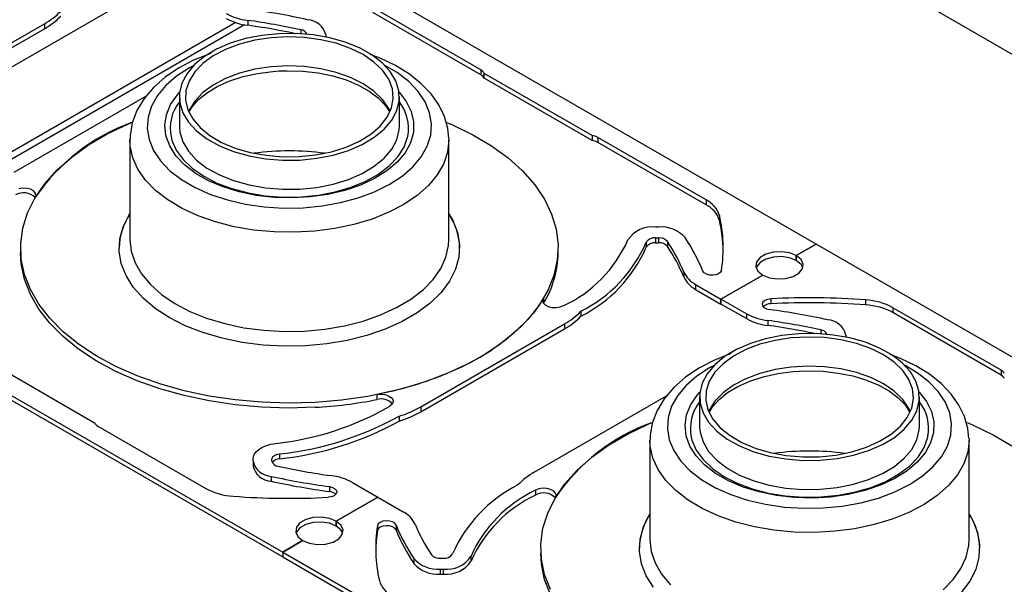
# Model space of a CAD drawing. Header units: inches. Extents: x 370 to 474, y 80 to 168.
# Tile 158 of 170: x 439.16 to 444.38, y 154.34 to 157.34. Entities that reach past the tile are written whole.
import ezdxf

# ---------------------------------------------------------------- set-up
doc = ezdxf.new("R2010")
doc.units = ezdxf.units.IN
doc.header["$LTSCALE"] = 0.5
doc.header["$MEASUREMENT"] = 0
doc.layers.add('APP-M-S', color=30, linetype='Continuous')
doc.layers.add('DIE-M-S', color=8, linetype='Continuous')

msp = doc.modelspace()

# ---------------------------------------------------------------- linework, layer by layer
at = {"layer": 'APP-M-S', "linetype": 'Continuous', "lineweight": 25}
for p, q in [((443.3829, 156.1492), (440.6252, 157.7412)), ((441.6054, 157.0733), (441.0319, 157.4044)), ((441.6054, 157.0472), (441.0319, 157.3782)), ((438.5296, 156.8785), (439.2912, 157.3181)), ((438.5296, 156.8524), (439.2912, 157.292)), ((439.2912, 157.3181), (439.2912, 157.292)), ((440.3692, 157.3362), (440.3692, 157.3101)), ((440.3573, 157.2393), (440.2765, 157.2145)), ((440.4438, 157.2565), (440.3573, 157.2393)), ((440.493, 157.2438), (440.4072, 157.2308)), ((440.5339, 157.2657), (440.4438, 157.2565)), ((440.5813, 157.2488), (440.493, 157.2438)), ((440.6254, 157.2666), (440.5339, 157.2657)), ((440.6698, 157.2454), (440.5813, 157.2488)), ((440.716, 157.2593), (440.6254, 157.2666)), ((440.6503, 157.286), (440.6503, 157.2655)), ((440.7563, 157.2339), (440.6698, 157.2454)), ((440.8035, 157.2438), (440.716, 157.2593)), ((440.8384, 157.2146), (440.7563, 157.2339)), ((440.7825, 157.259), (440.7825, 157.2496)), ((440.7825, 157.2496), (440.7825, 157.2484)), ((440.8858, 157.2207), (440.8035, 157.2438)), ((440.2034, 157.1828), (440.1398, 157.1447)), ((440.2519, 157.182), (440.1864, 157.1475)), ((440.2765, 157.2145), (440.2034, 157.1828)), ((440.3262, 157.21), (440.2519, 157.182)), ((440.4072, 157.2308), (440.3262, 157.21)), ((440.9141, 157.1879), (440.8384, 157.2146)), ((440.9608, 157.1904), (440.8858, 157.2207)), ((440.9814, 157.1545), (440.9141, 157.1879)), ((441.0266, 157.1537), (440.9608, 157.1904)), ((440.169, 157.1593), (440.0824, 157.1245)), ((440.1398, 157.1447), (440.0873, 157.1015)), ((440.1864, 157.1475), (440.1314, 157.1073)), ((440.1734, 157.1606), (440.169, 157.1593)), ((441.0385, 157.1154), (440.9814, 157.1545)), ((441.0721, 157.1356), (441.0175, 157.1558)), ((441.0817, 157.1115), (441.0266, 157.1537)), ((441.1534, 157.0962), (441.0721, 157.1356)), ((440.0029, 157.0829), (439.9316, 157.0349)), ((440.0603, 157.085), (439.9921, 157.0405)), ((440.0824, 157.1245), (440.0029, 157.0829)), ((440.0873, 157.1015), (440.0472, 157.054)), ((440.0836, 157.0977), (440.0603, 157.085)), ((440.1314, 157.1073), (440.0883, 157.0626)), ((440.493, 157.0896), (440.4072, 157.0766)), ((440.5813, 157.0945), (440.493, 157.0896)), ((440.6698, 157.0911), (440.5813, 157.0945)), ((440.7563, 157.0797), (440.6698, 157.0911)), ((440.8384, 157.0603), (440.7563, 157.0797)), ((441.0841, 157.0714), (441.0385, 157.1154)), ((441.1246, 157.0648), (441.0817, 157.1115)), ((441.1611, 157.0592), (441.096, 157.0977)), ((441.2262, 157.0509), (441.1534, 157.0962)), ((439.9316, 157.0349), (439.87, 156.9809)), ((439.9921, 157.0405), (439.9352, 156.991)), ((440.0472, 157.054), (440.0204, 157.0035)), ((440.0883, 157.0626), (440.0581, 157.0144)), ((440.2519, 157.0277), (440.1864, 156.9932)), ((440.3262, 157.0558), (440.2519, 157.0277)), ((440.274, 157.0149), (440.3447, 157.0379)), ((440.4072, 157.0766), (440.3262, 157.0558)), ((440.3447, 157.0379), (440.4212, 157.055)), ((440.4212, 157.055), (440.5017, 157.0656)), ((440.5017, 157.0656), (440.5346, 157.068)), ((440.5346, 157.068), (440.5777, 157.0695)), ((440.5777, 157.0695), (440.6605, 157.067)), ((440.6605, 157.067), (440.7417, 157.0578)), ((440.7417, 157.0578), (440.8194, 157.042)), ((440.8194, 157.042), (440.8916, 157.0201)), ((440.9141, 157.0336), (440.8384, 157.0603)), ((440.9814, 157.0003), (440.9141, 157.0336)), ((441.1168, 157.0238), (441.0841, 157.0714)), ((441.1544, 157.0149), (441.1246, 157.0648)), ((441.2228, 157.0116), (441.1611, 157.0592)), ((441.2892, 157.0005), (441.2262, 157.0509)), ((441.6054, 157.0733), (441.6054, 157.0472)), ((442.1945, 156.725), (441.6226, 157.0552)), ((441.6226, 157.0291), (441.6226, 157.0552)), ((442.1945, 156.6989), (441.6226, 157.0291)), ((439.87, 156.9809), (439.8195, 156.9216)), ((439.9352, 156.991), (439.8904, 156.9376)), ((440.0204, 157.0035), (440.0077, 156.9512)), ((440.0581, 157.0144), (440.0417, 156.9641)), ((440.1864, 156.9932), (440.1314, 156.953)), ((440.1557, 156.954), (440.2105, 156.9867)), ((440.2105, 156.9867), (440.274, 157.0149)), ((440.8916, 157.0201), (440.9567, 156.9929)), ((440.9567, 156.9929), (441.0132, 156.9612)), ((441.0385, 156.9611), (440.9814, 157.0003)), ((441.1359, 156.9738), (441.1168, 157.0238)), ((441.1408, 156.9227), (441.1359, 156.9738)), ((441.1703, 156.9629), (441.1544, 157.0149)), ((441.2726, 156.9597), (441.2228, 157.0116)), ((441.3414, 156.9458), (441.2892, 157.0005)), ((439.1307, 156.5315), (439.8322, 156.9365)), ((439.8195, 156.9216), (439.7814, 156.8582)), ((439.8904, 156.9376), (439.8586, 156.8811)), ((439.9603, 156.8901), (439.996, 156.9418)), ((439.996, 156.9418), (440.0082, 156.9556)), ((440.0066, 156.9306), (440.0066, 156.7763)), ((440.0077, 156.9512), (440.0093, 156.8983)), ((440.0417, 156.9641), (440.0395, 156.9129)), ((440.1314, 156.953), (440.0883, 156.9083)), ((440.1105, 156.9179), (440.1557, 156.954)), ((441.0132, 156.9612), (441.0599, 156.9262)), ((441.0841, 156.9172), (441.0385, 156.9611)), ((441.0599, 156.9262), (441.0961, 156.8891)), ((441.1315, 156.8718), (441.1408, 156.9227)), ((441.1719, 156.9101), (441.1703, 156.9629)), ((441.1714, 156.9556), (441.2095, 156.9066)), ((441.173, 156.7763), (441.173, 156.9306)), ((441.3097, 156.9043), (441.2726, 156.9597)), ((441.3823, 156.8877), (441.3414, 156.9458)), ((439.8586, 156.8811), (439.8405, 156.8226)), ((439.9381, 156.8359), (439.9603, 156.8901)), ((440.0093, 156.8983), (440.0252, 156.8463)), ((440.0395, 156.9129), (440.0515, 156.8622)), ((440.0883, 156.9083), (440.0581, 156.8601)), ((440.0611, 156.8545), (440.0755, 156.8788)), ((440.0755, 156.8788), (440.1105, 156.9179)), ((441.1168, 156.8696), (441.0841, 156.9172)), ((441.0961, 156.8891), (441.1207, 156.8522)), ((441.1081, 156.8224), (441.1315, 156.8718)), ((441.1245, 156.8535), (441.1168, 156.8696)), ((441.1592, 156.8577), (441.1719, 156.9101)), ((441.2095, 156.9066), (441.236, 156.8531)), ((441.3334, 156.8465), (441.3097, 156.9043)), ((441.4118, 156.8269), (441.3823, 156.8877)), ((439.7814, 156.8582), (439.7565, 156.7924)), ((439.8405, 156.8226), (439.8363, 156.7633)), ((439.9298, 156.7805), (439.9381, 156.8359)), ((440.0252, 156.8463), (440.055, 156.7964)), ((440.0515, 156.8622), (440.0775, 156.8132)), ((440.0581, 156.8601), (440.0551, 156.8535)), ((441.0713, 156.7758), (441.1081, 156.8224)), ((441.1324, 156.8072), (441.1592, 156.8577)), ((441.236, 156.8531), (441.2487, 156.798)), ((441.3433, 156.7874), (441.3334, 156.8465)), ((441.4297, 156.7636), (441.4118, 156.8269)), ((439.6245, 156.7339), (439.7336, 156.7864)), ((439.7336, 156.7864), (439.7535, 156.7949)), ((439.7565, 156.7924), (439.745, 156.726)), ((439.9355, 156.725), (439.9298, 156.7805)), ((440.0066, 156.7763), (440.0067, 156.7718)), ((440.0067, 156.7718), (440.0093, 156.7441)), ((440.055, 156.7964), (440.098, 156.7497)), ((440.0775, 156.8132), (440.1168, 156.7673)), ((440.1168, 156.7673), (440.1683, 156.7256)), ((441.0221, 156.7332), (441.0713, 156.7758)), ((441.0923, 156.7597), (441.1324, 156.8072)), ((441.1719, 156.7558), (441.173, 156.7763)), ((441.2487, 156.798), (441.2474, 156.7424)), ((441.3391, 156.728), (441.3433, 156.7874)), ((441.4252, 156.7953), (441.4545, 156.7827)), ((441.4545, 156.7827), (441.563, 156.7298)), ((439.5249, 156.6755), (439.6245, 156.7339)), ((439.745, 156.726), (439.7454, 156.7045)), ((439.8363, 156.7633), (439.8462, 156.7042)), ((439.9552, 156.6705), (439.9355, 156.725)), ((439.9623, 156.7183), (439.9667, 156.7015)), ((440.0093, 156.7441), (440.0252, 156.692)), ((440.098, 156.7497), (440.153, 156.7075)), ((440.1683, 156.7256), (440.2307, 156.6892)), ((440.9616, 156.6957), (441.0221, 156.7332)), ((440.9762, 156.6785), (441.0398, 156.7165)), ((441.0398, 156.7165), (441.0923, 156.7597)), ((441.1592, 156.7035), (441.1719, 156.7558)), ((441.1979, 156.6634), (441.2169, 156.7168)), ((441.2169, 156.7168), (441.2179, 156.7212)), ((441.2474, 156.7424), (441.2321, 156.6874)), ((441.321, 156.6696), (441.3391, 156.728)), ((441.4345, 156.7103), (441.4297, 156.7636)), ((441.563, 156.7298), (441.6618, 156.6708)), ((442.1945, 156.725), (442.1945, 156.6989)), ((442.7993, 156.3841), (442.2258, 156.7151)), ((442.2258, 156.7151), (442.2258, 156.689)), ((439.4359, 156.6115), (439.5249, 156.6755)), ((439.7458, 156.669), (439.744, 156.7037)), ((439.744, 156.7002), (439.744, 156.1742)), ((439.7596, 156.607), (439.7458, 156.669)), ((439.8462, 156.7042), (439.8699, 156.6464)), ((439.9884, 156.6183), (439.9552, 156.6705)), ((439.9667, 156.7015), (439.9896, 156.6486)), ((440.0252, 156.692), (440.055, 156.6421)), ((440.153, 156.7075), (440.2189, 156.6708)), ((440.2189, 156.6708), (440.2938, 156.6405)), ((440.2307, 156.6892), (440.3024, 156.6591)), ((440.8137, 156.6398), (440.8915, 156.6643)), ((440.8915, 156.6643), (440.9616, 156.6957)), ((440.9031, 156.6467), (440.9762, 156.6785)), ((441.1324, 156.6529), (441.1592, 156.7035)), ((441.1652, 156.6122), (441.1979, 156.6634)), ((441.2321, 156.6874), (441.2031, 156.6344)), ((441.2892, 156.6131), (441.321, 156.6696)), ((441.4356, 156.7001), (441.4286, 156.6377)), ((441.4355, 156.7086), (441.4356, 156.7002)), ((441.4356, 156.1742), (441.4356, 156.7002)), ((441.4356, 156.7002), (441.4356, 156.7001)), ((441.6618, 156.6708), (441.7499, 156.6065)), ((442.7993, 156.3579), (442.2258, 156.689)), ((439.3584, 156.5428), (439.4359, 156.6115)), ((439.8699, 156.6464), (439.907, 156.591)), ((440.0344, 156.5694), (439.9884, 156.6183)), ((439.9896, 156.6486), (440.026, 156.5983)), ((440.055, 156.6421), (440.098, 156.5954)), ((440.2938, 156.6405), (440.3761, 156.6174)), ((440.3024, 156.6591), (440.3816, 156.636)), ((440.3761, 156.6174), (440.4636, 156.6019)), ((440.3816, 156.636), (440.4662, 156.6205)), ((440.4662, 156.6205), (440.5539, 156.6131)), ((440.5539, 156.6131), (440.6426, 156.6139)), ((440.6426, 156.6139), (440.73, 156.6229)), ((440.73, 156.6229), (440.8137, 156.6398)), ((440.7358, 156.6047), (440.8223, 156.6219)), ((440.8223, 156.6219), (440.9031, 156.6467)), ((441.0923, 156.6055), (441.1324, 156.6529)), ((441.1197, 156.5644), (441.1652, 156.6122)), ((441.2031, 156.6344), (441.161, 156.5843)), ((441.2444, 156.5596), (441.2892, 156.6131)), ((441.4286, 156.6377), (441.4079, 156.5763)), ((439.7871, 156.5464), (439.7596, 156.607)), ((439.907, 156.591), (439.9569, 156.539)), ((440.026, 156.5983), (440.075, 156.5516)), ((440.0922, 156.5249), (440.0344, 156.5694)), ((440.098, 156.5954), (440.153, 156.5532)), ((440.4636, 156.6019), (440.5542, 156.5946)), ((440.5542, 156.5946), (440.6457, 156.5955)), ((440.6457, 156.5955), (440.7358, 156.6047)), ((440.9762, 156.5242), (441.0398, 156.5622)), ((441.0398, 156.5622), (441.0923, 156.6055)), ((441.0623, 156.521), (441.1197, 156.5644)), ((441.161, 156.5843), (441.1067, 156.5384)), ((441.1875, 156.5102), (441.2444, 156.5596)), ((441.4079, 156.5763), (441.3737, 156.5169)), ((441.7499, 156.6065), (441.8265, 156.5375)), ((439.2931, 156.47), (439.3584, 156.5428)), ((439.8277, 156.4884), (439.7871, 156.5464)), ((439.9569, 156.539), (440.0185, 156.4915)), ((440.075, 156.5516), (440.1355, 156.5097)), ((440.1607, 156.4858), (440.0922, 156.5249)), ((440.1355, 156.5097), (440.2061, 156.4734)), ((440.153, 156.5532), (440.2189, 156.5166)), ((440.2189, 156.5166), (440.2938, 156.4863)), ((440.9031, 156.4924), (440.9762, 156.5242)), ((440.9944, 156.4831), (441.0623, 156.521)), ((441.1067, 156.5384), (441.0415, 156.4974)), ((441.1194, 156.4657), (441.1875, 156.5102)), ((441.3737, 156.5169), (441.3267, 156.4605)), ((441.8265, 156.5375), (441.8909, 156.4644)), ((439.2407, 156.3937), (439.2931, 156.47)), ((439.8809, 156.4339), (439.8277, 156.4884)), ((440.0185, 156.4915), (440.0908, 156.4492)), ((440.2383, 156.4528), (440.1607, 156.4858)), ((440.2061, 156.4734), (440.2853, 156.4437)), ((440.3234, 156.4267), (440.2383, 156.4528)), ((440.2938, 156.4863), (440.3761, 156.4631)), ((440.3761, 156.4631), (440.4636, 156.4476)), ((440.7358, 156.4504), (440.8223, 156.4676)), ((440.8223, 156.4676), (440.9031, 156.4924)), ((440.8332, 156.4267), (440.9175, 156.4514)), ((440.9666, 156.4624), (440.8836, 156.4341)), ((440.9175, 156.4514), (440.9944, 156.4831)), ((441.0415, 156.4974), (440.9666, 156.4624)), ((441.0414, 156.4269), (441.1194, 156.4657)), ((441.3267, 156.4605), (441.2675, 156.4081)), ((441.8909, 156.4644), (441.9423, 156.3879)), ((439.1759, 156.4462), (439.1553, 156.4431)), ((439.1972, 156.4452), (439.1759, 156.4462)), ((439.2167, 156.4403), (439.1972, 156.4452)), ((439.2324, 156.432), (439.2167, 156.4403)), ((439.2426, 156.4212), (439.2324, 156.432)), ((439.2461, 156.4091), (439.2426, 156.4212)), ((439.2426, 156.397), (439.2461, 156.4091)), ((439.9457, 156.3838), (439.8809, 156.4339)), ((440.0908, 156.4492), (440.1723, 156.413)), ((440.1723, 156.413), (440.2617, 156.3836)), ((440.2853, 156.4437), (440.3713, 156.421)), ((440.4142, 156.408), (440.3234, 156.4267)), ((440.3713, 156.421), (440.4622, 156.4061)), ((440.5087, 156.3971), (440.4142, 156.408)), ((440.4622, 156.4061), (440.5559, 156.3991)), ((440.4636, 156.4476), (440.5542, 156.4403)), ((440.5542, 156.4403), (440.6457, 156.4412)), ((440.5559, 156.3991), (440.6504, 156.4002)), ((440.7009, 156.3997), (440.6049, 156.3944)), ((440.6457, 156.4412), (440.7358, 156.4504)), ((440.6504, 156.4002), (440.7435, 156.4095)), ((440.7944, 156.413), (440.7009, 156.3997)), ((440.7435, 156.4095), (440.8332, 156.4267)), ((440.8836, 156.4341), (440.7944, 156.413)), ((440.955, 156.3947), (441.0414, 156.4269)), ((441.2675, 156.4081), (441.1973, 156.3605)), ((439.2017, 156.3149), (439.2407, 156.3937)), ((440.0211, 156.3388), (439.9457, 156.3838)), ((440.2617, 156.3836), (440.3571, 156.3614)), ((440.3571, 156.3614), (440.4569, 156.347)), ((440.4569, 156.347), (440.5592, 156.3405)), ((440.6049, 156.3944), (440.5087, 156.3971)), ((440.6621, 156.3422), (440.7635, 156.3519)), ((440.7635, 156.3519), (440.8618, 156.3695)), ((440.8618, 156.3695), (440.955, 156.3947)), ((441.1973, 156.3605), (441.117, 156.3184)), ((441.9423, 156.3879), (441.9803, 156.3089)), ((442.7993, 156.3841), (442.7993, 156.3579)), ((439.1765, 156.2342), (439.2017, 156.3149)), ((439.7088, 156.2416), (439.7403, 156.3044)), ((439.7403, 156.3044), (439.744, 156.3104)), ((440.1058, 156.2998), (440.0211, 156.3388)), ((440.1985, 156.2674), (440.1058, 156.2998)), ((440.5592, 156.3405), (440.6621, 156.3422)), ((441.117, 156.3184), (441.0281, 156.2826)), ((441.4356, 156.3104), (441.4559, 156.275)), ((441.9803, 156.3089), (442.0044, 156.2281)), ((442.8705, 156.3007), (442.8705, 156.2746)), ((440.2976, 156.242), (440.1985, 156.2674)), ((440.932, 156.2537), (440.8303, 156.2321)), ((441.0281, 156.2826), (440.932, 156.2537)), ((441.4559, 156.275), (441.4808, 156.2112)), ((439.1654, 156.1524), (439.1765, 156.2342)), ((439.6913, 156.1769), (439.7088, 156.2416)), ((440.4015, 156.2242), (440.2976, 156.242)), ((440.5084, 156.2142), (440.4015, 156.2242)), ((440.6168, 156.2122), (440.5084, 156.2142)), ((440.7246, 156.2182), (440.6168, 156.2122)), ((440.8303, 156.2321), (440.7246, 156.2182)), ((441.4808, 156.2112), (441.4917, 156.1461)), ((442.0044, 156.2281), (442.0145, 156.1463)), ((442.5476, 156.2401), (442.5312, 156.2401)), ((439.1684, 156.0704), (439.1654, 156.1524)), ((439.6879, 156.1116), (439.6913, 156.1769)), ((439.744, 156.1742), (439.7509, 156.1119)), ((441.42, 156.0808), (441.4338, 156.1428)), ((441.4338, 156.1428), (441.4356, 156.1742)), ((441.4917, 156.1461), (441.4883, 156.0807)), ((442.0145, 156.1463), (442.0104, 156.0643)), ((442.4823, 156.1595), (442.4823, 156.1334)), ((442.5312, 156.1823), (442.5476, 156.1823)), ((442.5312, 156.1823), (442.5312, 156.1562)), ((442.5312, 156.1562), (442.5476, 156.1562)), ((442.5476, 156.1823), (442.5476, 156.1562)), ((442.5943, 156.1637), (442.5943, 156.1376)), ((443.3829, 156.1492), (443.2775, 156.0884)), ((443.2775, 156.0884), (443.3829, 156.1492)), ((446.1406, 154.5572), (443.3829, 156.1492)), ((437.7967, 156.1084), (440.5544, 154.5164)), ((439.1648, 156.1288), (439.1648, 156.1027)), ((439.1684, 156.0443), (439.1648, 156.1027)), ((439.6874, 156.1288), (439.6874, 156.128)), ((439.6988, 156.0464), (439.6879, 156.1116)), ((439.7509, 156.1119), (439.7716, 156.0504)), ((441.4922, 156.128), (441.4922, 156.1288)), ((442.0148, 156.1027), (442.0148, 156.1288)), ((443.1162, 156.0966), (443.0852, 156.0787)), ((443.1558, 156.1072), (443.1162, 156.0966)), ((443.1994, 156.1094), (443.1558, 156.1072)), ((443.2417, 156.1029), (443.1994, 156.1094)), ((443.2775, 156.0884), (443.2417, 156.1029)), ((443.3026, 156.0677), (443.2775, 156.0884)), ((443.2775, 156.0884), (443.2775, 156.0623)), ((443.2775, 156.0623), (443.2775, 156.0884)), ((437.7967, 156.0823), (440.5544, 154.4903)), ((439.1855, 155.989), (439.1684, 156.0704)), ((439.1855, 155.9629), (439.1684, 156.0443)), ((439.7237, 155.9826), (439.6988, 156.0464)), ((439.7716, 156.0504), (439.8058, 155.9911)), ((441.3924, 156.0203), (441.42, 156.0808)), ((441.4883, 156.0807), (441.4708, 156.0161)), ((442.0104, 156.0643), (441.9922, 155.9829)), ((443.0667, 156.0558), (443.0629, 156.0306)), ((443.0852, 156.0787), (443.0667, 156.0558)), ((443.0852, 156.0526), (443.0667, 156.0297)), ((443.1162, 156.0704), (443.0852, 156.0526)), ((443.1558, 156.0811), (443.1162, 156.0704)), ((443.1994, 156.0833), (443.1558, 156.0811)), ((443.2417, 156.0768), (443.1994, 156.0833)), ((443.2775, 156.0623), (443.2417, 156.0768)), ((443.3026, 156.0416), (443.2775, 156.0623)), ((443.3139, 156.0433), (443.3026, 156.0677)), ((443.3124, 156.0239), (443.3026, 156.0416)), ((443.3101, 156.0182), (443.3139, 156.0433)), ((439.2166, 155.909), (439.1855, 155.989)), ((439.7623, 155.9211), (439.7237, 155.9826)), ((439.8058, 155.9911), (439.8528, 155.9347)), ((441.3518, 155.9623), (441.3924, 156.0203)), ((441.4708, 156.0161), (441.4394, 155.9532)), ((441.9922, 155.9829), (441.9601, 155.9031)), ((442.6813, 156.0015), (442.6813, 155.9753)), ((442.7891, 155.9969), (442.7821, 156.0062)), ((442.8011, 155.9895), (442.7891, 155.9969)), ((442.8169, 155.985), (442.8011, 155.9895)), ((442.8343, 155.984), (442.8169, 155.985)), ((442.8513, 155.9864), (442.8343, 155.984)), ((442.8658, 155.9922), (442.8513, 155.9864)), ((442.876, 156.0004), (442.8658, 155.9922)), ((442.8806, 156.0102), (442.876, 156.0004)), ((443.0993, 155.9855), (442.8781, 155.8579)), ((442.8781, 155.8579), (443.0993, 155.9855)), ((443.0629, 156.0306), (443.0742, 156.0062)), ((443.0667, 156.0297), (443.0645, 156.0239)), ((443.0742, 156.0062), (443.0993, 155.9855)), ((443.0993, 155.9855), (443.1352, 155.9711)), ((443.2607, 155.9774), (443.2916, 155.9953)), ((443.2916, 155.9953), (443.3101, 156.0182)), ((439.2166, 155.8829), (439.1855, 155.9629)), ((439.8528, 155.9347), (439.9119, 155.8822)), ((441.2986, 155.9078), (441.3518, 155.9623)), ((441.4394, 155.9532), (441.3945, 155.8931)), ((442.7437, 155.9355), (442.8781, 155.8579)), ((442.7437, 155.9355), (442.7437, 155.9093)), ((443.1352, 155.9711), (443.1774, 155.9645)), ((443.1774, 155.9645), (443.221, 155.9667)), ((443.221, 155.9667), (443.2607, 155.9774)), ((439.2614, 155.8311), (439.2166, 155.909)), ((439.2614, 155.805), (439.2166, 155.8829)), ((439.8139, 155.8629), (439.7623, 155.9211)), ((439.9119, 155.8822), (439.9821, 155.8346)), ((441.2337, 155.8576), (441.2986, 155.9078)), ((441.3945, 155.8931), (441.337, 155.8368)), ((441.9601, 155.9031), (441.9143, 155.8254)), ((442.7437, 155.9093), (442.8781, 155.8317)), ((439.3193, 155.7563), (439.2614, 155.8311)), ((439.8778, 155.8088), (439.8139, 155.8629)), ((439.9821, 155.8346), (440.0624, 155.7925)), ((441.1583, 155.8127), (441.2337, 155.8576)), ((441.337, 155.8368), (441.2677, 155.785)), ((441.9143, 155.8254), (441.8554, 155.7508)), ((441.937, 155.8607), (441.8834, 155.7838)), ((441.9335, 155.8486), (441.937, 155.8607)), ((441.937, 155.8364), (441.9335, 155.8486)), ((441.937, 155.8607), (441.937, 155.8364)), ((441.9472, 155.8256), (441.937, 155.8364)), ((441.9629, 155.8173), (441.9472, 155.8256)), ((443.0126, 155.7802), (442.8781, 155.8579)), ((442.8781, 155.8579), (442.8781, 155.8317)), ((442.8781, 155.8317), (442.8781, 155.8579)), ((443.0126, 155.7541), (442.8781, 155.8317)), ((443.1009, 155.8424), (443.0966, 155.8326)), ((443.0966, 155.8326), (443.0985, 155.8225)), ((443.1108, 155.8507), (443.1009, 155.8424)), ((443.1251, 155.8566), (443.1108, 155.8507)), ((443.142, 155.8593), (443.1251, 155.8566)), ((443.142, 155.8593), (443.142, 155.8332)), ((443.6452, 155.8534), (443.6452, 155.8273)), ((439.3193, 155.7301), (439.2614, 155.805)), ((439.9529, 155.7598), (439.8778, 155.8088)), ((440.0624, 155.7925), (440.1512, 155.7567)), ((440.9809, 155.7413), (441.0736, 155.7737)), ((441.0736, 155.7737), (441.1583, 155.8127)), ((441.2677, 155.785), (441.1877, 155.7387)), ((441.8834, 155.7838), (441.8168, 155.7105)), ((441.9824, 155.8124), (441.9629, 155.8173)), ((442.0037, 155.8115), (441.9824, 155.8124)), ((442.0243, 155.8146), (442.0037, 155.8115)), ((442.042, 155.8214), (442.0243, 155.8146)), ((442.1354, 155.7932), (442.1354, 155.7671)), ((443.0126, 155.7802), (443.0126, 155.7541)), ((443.0985, 155.8225), (443.1062, 155.8134)), ((443.1062, 155.8134), (443.119, 155.8064)), ((443.119, 155.8064), (443.1351, 155.8024)), ((444.3632, 155.4813), (443.7896, 155.8124)), ((443.7896, 155.8124), (443.7896, 155.7862)), ((444.3632, 155.4552), (443.7896, 155.7862)), ((439.3899, 155.6851), (439.3193, 155.7563)), ((439.3899, 155.659), (439.3193, 155.7301)), ((440.038, 155.7167), (439.9529, 155.7598)), ((440.1512, 155.7567), (440.2473, 155.7278)), ((440.2473, 155.7278), (440.349, 155.7062)), ((440.8818, 155.716), (440.9809, 155.7413)), ((441.1877, 155.7387), (441.0983, 155.6985)), ((441.2874, 155.2865), (442.0489, 155.7261)), ((441.8554, 155.7508), (441.7839, 155.6799)), ((442.0489, 155.7261), (442.0489, 155.7)), ((443.1269, 155.7442), (443.1269, 155.7181)), ((439.4724, 155.6183), (439.3899, 155.6851)), ((440.1318, 155.68), (440.038, 155.7167)), ((440.2329, 155.6504), (440.1318, 155.68)), ((440.349, 155.7062), (440.4547, 155.6922)), ((440.4547, 155.6922), (440.5625, 155.6862)), ((440.5625, 155.6862), (440.6709, 155.6882)), ((440.6709, 155.6882), (440.7779, 155.6982)), ((440.7779, 155.6982), (440.8818, 155.716)), ((441.0983, 155.6985), (441.0009, 155.6651)), ((441.2874, 155.2604), (442.0489, 155.7)), ((441.7839, 155.6799), (441.7006, 155.6135)), ((441.8168, 155.7105), (441.7376, 155.6413)), ((443.2916, 155.6737), (443.2015, 155.6645)), ((443.3831, 155.6746), (443.2916, 155.6737)), ((443.4737, 155.6673), (443.3831, 155.6746)), ((443.408, 155.694), (443.408, 155.6735)), ((439.4724, 155.5922), (439.3899, 155.659)), ((439.566, 155.5566), (439.4724, 155.6183)), ((440.3396, 155.6283), (440.2329, 155.6504)), ((440.4502, 155.6142), (440.3396, 155.6283)), ((440.7882, 155.6206), (440.6763, 155.6103)), ((440.8969, 155.639), (440.7882, 155.6206)), ((441.0009, 155.6651), (440.8969, 155.639)), ((441.7376, 155.6413), (441.6469, 155.5772)), ((443.0342, 155.6225), (442.9611, 155.5908)), ((443.0839, 155.618), (443.0096, 155.59)), ((443.115, 155.6473), (443.0342, 155.6225)), ((443.1649, 155.6388), (443.0839, 155.618)), ((443.2015, 155.6645), (443.115, 155.6473)), ((443.2507, 155.6519), (443.1649, 155.6388)), ((443.339, 155.6568), (443.2507, 155.6519)), ((443.4275, 155.6534), (443.339, 155.6568)), ((443.514, 155.6419), (443.4275, 155.6534)), ((443.5613, 155.6518), (443.4737, 155.6673)), ((443.5961, 155.6226), (443.514, 155.6419)), ((443.5402, 155.667), (443.5402, 155.6576)), ((443.5402, 155.6576), (443.5402, 155.6564)), ((443.6435, 155.6287), (443.5613, 155.6518)), ((443.6718, 155.5959), (443.5961, 155.6226)), ((443.7185, 155.5984), (443.6435, 155.6287)), ((439.566, 155.5305), (439.4724, 155.5922)), ((440.563, 155.6081), (440.4502, 155.6142)), ((440.6763, 155.6103), (440.563, 155.6081)), ((441.6469, 155.5772), (441.5454, 155.5186)), ((441.7006, 155.6135), (441.6062, 155.5522)), ((442.9267, 155.5673), (442.8401, 155.5325)), ((442.9611, 155.5908), (442.8975, 155.5528)), ((442.9311, 155.5686), (442.9267, 155.5673)), ((443.0096, 155.59), (442.9442, 155.5555)), ((443.7391, 155.5625), (443.6718, 155.5959)), ((443.7843, 155.5617), (443.7185, 155.5984)), ((443.8298, 155.5436), (443.7752, 155.5638)), ((438.9851, 155.5326), (439.557, 155.2024)), ((439.6698, 155.5006), (439.566, 155.5566)), ((439.6698, 155.4745), (439.566, 155.5305)), ((441.5454, 155.5186), (441.4342, 155.4662)), ((441.6062, 155.5522), (441.5017, 155.4967)), ((442.8401, 155.5325), (442.7606, 155.4909)), ((442.8975, 155.5528), (442.845, 155.5095)), ((442.8891, 155.5153), (442.846, 155.4706)), ((442.9442, 155.5555), (442.8891, 155.5153)), ((443.7962, 155.5234), (443.7391, 155.5625)), ((443.8394, 155.5195), (443.7843, 155.5617)), ((443.8418, 155.4794), (443.7962, 155.5234)), ((443.9111, 155.5043), (443.8298, 155.5436)), ((443.8823, 155.4729), (443.8394, 155.5195)), ((439.7827, 155.4509), (439.6698, 155.5006)), ((439.7827, 155.4247), (439.6698, 155.4745)), ((441.4342, 155.4662), (441.3145, 155.4205)), ((441.5017, 155.4967), (441.3881, 155.4474)), ((442.7606, 155.4909), (442.6893, 155.4429)), ((442.818, 155.493), (442.7499, 155.4485)), ((442.8049, 155.462), (442.7782, 155.4115)), ((442.845, 155.5095), (442.8049, 155.462)), ((442.846, 155.4706), (442.8158, 155.4224)), ((442.8413, 155.5057), (442.818, 155.493)), ((443.0839, 155.4638), (443.0096, 155.4357)), ((443.1649, 155.4846), (443.0839, 155.4638)), ((443.1024, 155.4459), (443.1789, 155.463)), ((443.2507, 155.4976), (443.1649, 155.4846)), ((443.1789, 155.463), (443.2594, 155.4736)), ((443.339, 155.5025), (443.2507, 155.4976)), ((443.2594, 155.4736), (443.2923, 155.476)), ((443.2923, 155.476), (443.3354, 155.4775)), ((443.3354, 155.4775), (443.4182, 155.475)), ((443.4275, 155.4992), (443.339, 155.5025)), ((443.4182, 155.475), (443.4994, 155.4658)), ((443.514, 155.4877), (443.4275, 155.4992)), ((443.4994, 155.4658), (443.5771, 155.45)), ((443.5961, 155.4683), (443.514, 155.4877)), ((443.6718, 155.4416), (443.5961, 155.4683)), ((443.8745, 155.4318), (443.8418, 155.4794)), ((443.9188, 155.4672), (443.8538, 155.5057)), ((443.9121, 155.4229), (443.8823, 155.4729)), ((443.9839, 155.4589), (443.9111, 155.5043)), ((443.9805, 155.4196), (443.9188, 155.4672)), ((444.3632, 155.4813), (444.3632, 155.4552)), ((439.9036, 155.4078), (439.7827, 155.4509)), ((439.9036, 155.3817), (439.7827, 155.4247)), ((440.0314, 155.372), (439.9036, 155.4078)), ((441.3145, 155.4205), (441.1874, 155.382)), ((441.3881, 155.4474), (441.2666, 155.4049)), ((442.6893, 155.4429), (442.6277, 155.3889)), ((442.7499, 155.4485), (442.6929, 155.399)), ((442.7782, 155.4115), (442.7654, 155.3592)), ((442.8158, 155.4224), (442.7994, 155.3721)), ((443.0096, 155.4357), (442.9442, 155.4012)), ((442.9683, 155.3947), (443.0317, 155.4229)), ((443.0317, 155.4229), (443.1024, 155.4459)), ((443.5771, 155.45), (443.6493, 155.4281)), ((443.6493, 155.4281), (443.7144, 155.4009)), ((443.7391, 155.4083), (443.6718, 155.4416)), ((443.7962, 155.3691), (443.7391, 155.4083)), ((443.8936, 155.3818), (443.8745, 155.4318)), ((443.928, 155.3709), (443.9121, 155.4229)), ((444.0303, 155.3677), (443.9805, 155.4196)), ((444.0469, 155.4085), (443.9839, 155.4589)), ((444.0991, 155.3538), (444.0469, 155.4085)), ((440.0314, 155.3459), (439.9036, 155.3817)), ((440.1647, 155.3437), (440.0314, 155.372)), ((441.1384, 155.3696), (441.0047, 155.3418)), ((441.1874, 155.382), (441.0543, 155.3511)), ((441.2666, 155.4049), (441.1384, 155.3696)), ((442.6277, 155.3889), (442.5772, 155.3296)), ((442.6929, 155.399), (442.6481, 155.3456)), ((442.7537, 155.3498), (442.766, 155.3636)), ((442.7654, 155.3592), (442.767, 155.3063)), ((442.7994, 155.3721), (442.7972, 155.3209)), ((442.8891, 155.361), (442.846, 155.3163)), ((442.8682, 155.3259), (442.9134, 155.3621)), ((442.9442, 155.4012), (442.8891, 155.361)), ((442.9134, 155.3621), (442.9683, 155.3947)), ((443.7144, 155.4009), (443.7709, 155.3692)), ((443.7709, 155.3692), (443.8176, 155.3342)), ((443.8418, 155.3252), (443.7962, 155.3691)), ((443.8985, 155.3307), (443.8936, 155.3818)), ((443.9296, 155.3181), (443.928, 155.3709)), ((443.9291, 155.3636), (443.9672, 155.3146)), ((444.0674, 155.3123), (444.0303, 155.3677)), ((440.1647, 155.3175), (440.0314, 155.3459)), ((440.3022, 155.3231), (440.1647, 155.3437)), ((440.3022, 155.297), (440.1647, 155.3175)), ((440.4426, 155.3106), (440.3022, 155.3231)), ((440.5845, 155.3062), (440.4426, 155.3106)), ((440.7264, 155.31), (440.5845, 155.3062)), ((440.8669, 155.3219), (440.7264, 155.31)), ((441.0047, 155.3418), (440.8669, 155.3219)), ((441.0543, 155.3511), (441.0753, 155.3531)), ((441.0543, 155.3511), (441.0543, 155.325)), ((441.0753, 155.3531), (441.0963, 155.3511)), ((441.0963, 155.3511), (441.115, 155.3452)), ((441.115, 155.3452), (441.1294, 155.3362)), ((441.1294, 155.3362), (441.1379, 155.3249)), ((441.1395, 155.3126), (441.1341, 155.3007)), ((441.1379, 155.3249), (441.1395, 155.3126)), ((441.8884, 154.9395), (442.59, 155.3445)), ((442.5772, 155.3296), (442.5391, 155.2662)), ((442.6481, 155.3456), (442.6163, 155.2891)), ((442.718, 155.2981), (442.7537, 155.3498)), ((442.7643, 155.3386), (442.7643, 155.1843)), ((442.767, 155.3063), (442.7829, 155.2543)), ((442.7972, 155.3209), (442.8092, 155.2702)), ((442.846, 155.3163), (442.8158, 155.2681)), ((442.8333, 155.2868), (442.8682, 155.3259)), ((443.8176, 155.3342), (443.8538, 155.2971)), ((443.8745, 155.2776), (443.8418, 155.3252)), ((443.8892, 155.2798), (443.8985, 155.3307)), ((443.9169, 155.2657), (443.9296, 155.3181)), ((443.9307, 155.1843), (443.9307, 155.3386)), ((443.9672, 155.3146), (443.9937, 155.2611)), ((444.0912, 155.2545), (444.0674, 155.3123)), ((444.14, 155.2957), (444.0991, 155.3538)), ((440.4426, 155.2845), (440.3022, 155.297)), ((440.5845, 155.2801), (440.4426, 155.2845)), ((440.7264, 155.2838), (440.5845, 155.2801)), ((441.1341, 155.3007), (441.1223, 155.2905)), ((441.2874, 155.2865), (441.2874, 155.2604)), ((442.5391, 155.2662), (442.5142, 155.2004)), ((442.6163, 155.2891), (442.5982, 155.2306)), ((442.6958, 155.2439), (442.718, 155.2981)), ((442.7829, 155.2543), (442.8127, 155.2044)), ((442.8092, 155.2702), (442.8352, 155.2212)), ((442.8158, 155.2681), (442.8128, 155.2615)), ((442.8188, 155.2625), (442.8333, 155.2868)), ((443.8538, 155.2971), (443.8785, 155.2603)), ((443.8658, 155.2304), (443.8892, 155.2798)), ((443.8823, 155.2615), (443.8745, 155.2776)), ((443.8901, 155.2152), (443.9169, 155.2657)), ((443.9937, 155.2611), (444.0065, 155.206)), ((444.101, 155.1954), (444.0912, 155.2545)), ((444.1695, 155.2349), (444.14, 155.2957)), ((441.1712, 155.2366), (441.1712, 155.2104)), ((442.4914, 155.1944), (442.5112, 155.2029)), ((442.5142, 155.2004), (442.5027, 155.134)), ((442.5982, 155.2306), (442.594, 155.1713)), ((442.6875, 155.1885), (442.6958, 155.2439)), ((442.8127, 155.2044), (442.8557, 155.1577)), ((442.8352, 155.2212), (442.8745, 155.1753)), ((443.8291, 155.1838), (443.8658, 155.2304)), ((443.85, 155.1677), (443.8901, 155.2152)), ((444.0065, 155.206), (444.0052, 155.1504)), ((444.1874, 155.1716), (444.1695, 155.2349)), ((444.1829, 155.2033), (444.2122, 155.1907)), ((439.5742, 155.1844), (440.1477, 154.8533)), ((442.3822, 155.142), (442.4914, 155.1944)), ((442.594, 155.1713), (442.6039, 155.1122)), ((442.6932, 155.133), (442.6875, 155.1885)), ((442.7643, 155.1843), (442.7644, 155.1798)), ((442.7644, 155.1798), (442.767, 155.1521)), ((442.767, 155.1521), (442.7829, 155.1)), ((442.8557, 155.1577), (442.9107, 155.1155)), ((442.8745, 155.1753), (442.926, 155.1336)), ((443.7798, 155.1412), (443.8291, 155.1838)), ((443.7975, 155.1245), (443.85, 155.1677)), ((443.9169, 155.1115), (443.9296, 155.1638)), ((443.9296, 155.1638), (443.9307, 155.1843)), ((444.0052, 155.1504), (443.9898, 155.0954)), ((444.0968, 155.136), (444.101, 155.1954)), ((444.1922, 155.1183), (444.1874, 155.1716)), ((444.2122, 155.1907), (444.3207, 155.1378)), ((442.2826, 155.0835), (442.3822, 155.142)), ((442.5017, 155.1082), (442.5017, 154.5822)), ((442.5035, 155.077), (442.5018, 155.1117)), ((442.5027, 155.134), (442.5032, 155.1125)), ((442.6039, 155.1122), (442.6276, 155.0544)), ((442.7129, 155.0785), (442.6932, 155.133)), ((442.7201, 155.1263), (442.7244, 155.1095)), ((442.7244, 155.1095), (442.7474, 155.0566)), ((442.7829, 155.1), (442.8127, 155.0501)), ((442.9107, 155.1155), (442.9766, 155.0788)), ((442.926, 155.1336), (442.9884, 155.0972)), ((442.9884, 155.0972), (443.0602, 155.0671)), ((443.6493, 155.0723), (443.7193, 155.1037)), ((443.7193, 155.1037), (443.7798, 155.1412)), ((443.7339, 155.0865), (443.7975, 155.1245)), ((443.8901, 155.0609), (443.9169, 155.1115)), ((443.9556, 155.0714), (443.9747, 155.1248)), ((443.9898, 155.0954), (443.9608, 155.0424)), ((443.9747, 155.1248), (443.9756, 155.1292)), ((444.0787, 155.0776), (444.0968, 155.136)), ((444.1933, 155.1081), (444.1863, 155.0457)), ((444.1932, 155.1166), (444.1933, 155.1082)), ((444.1933, 154.5822), (444.1933, 155.1082)), ((444.1933, 155.1082), (444.1933, 155.1081)), ((444.3207, 155.1378), (444.4195, 155.0788)), ((440.4057, 155.0369), (440.4162, 155.0503)), ((440.4162, 155.0503), (440.4305, 155.0625)), ((440.4305, 155.0625), (440.4481, 155.0731)), ((440.4481, 155.0731), (440.4686, 155.0819)), ((440.4686, 155.0819), (440.4914, 155.0885)), ((440.4914, 155.0885), (440.5158, 155.0927)), ((442.1936, 155.0195), (442.2826, 155.0835)), ((442.5173, 155.015), (442.5035, 155.077)), ((442.6276, 155.0544), (442.6647, 154.999)), ((442.7461, 155.0263), (442.7129, 155.0785)), ((442.7474, 155.0566), (442.7837, 155.0063)), ((442.8127, 155.0501), (442.8557, 155.0034)), ((442.9766, 155.0788), (443.0515, 155.0485)), ((443.0515, 155.0485), (443.1338, 155.0254)), ((443.0602, 155.0671), (443.1393, 155.044)), ((443.1393, 155.044), (443.2239, 155.0285)), ((443.4877, 155.0309), (443.5714, 155.0478)), ((443.5714, 155.0478), (443.6493, 155.0723)), ((443.5801, 155.0299), (443.6609, 155.0547)), ((443.6609, 155.0547), (443.7339, 155.0865)), ((443.85, 155.0135), (443.8901, 155.0609)), ((443.9608, 155.0424), (443.9187, 154.9923)), ((443.9229, 155.0202), (443.9556, 155.0714)), ((444.0469, 155.0211), (444.0787, 155.0776)), ((444.1863, 155.0457), (444.1656, 154.9843)), ((440.3971, 155.0081), (440.3993, 155.0227)), ((440.3971, 154.9986), (440.3971, 155.0081)), ((440.3971, 154.9986), (440.3971, 154.9725)), ((440.3993, 155.0227), (440.4057, 155.0369)), ((440.4971, 155.0081), (440.4978, 155.0129)), ((440.4971, 154.9986), (440.4971, 155.0081)), ((440.4978, 155.0129), (440.5, 155.0177)), ((440.5, 155.0177), (440.5035, 155.0222)), ((440.5035, 155.0222), (440.5082, 155.0262)), ((440.5082, 155.0262), (440.5141, 155.0297)), ((440.5141, 155.0297), (440.521, 155.0327)), ((440.521, 155.0327), (440.5285, 155.0349)), ((440.5285, 155.0349), (440.5367, 155.0363)), ((440.5367, 155.0363), (440.5367, 155.0102)), ((442.1161, 154.9508), (442.1936, 155.0195)), ((442.5448, 154.9544), (442.5173, 155.015)), ((442.6647, 154.999), (442.7146, 154.947)), ((442.7921, 154.9774), (442.7461, 155.0263)), ((442.7837, 155.0063), (442.8327, 154.9596)), ((442.8557, 155.0034), (442.9107, 154.9613)), ((443.1338, 155.0254), (443.2213, 155.0099)), ((443.2213, 155.0099), (443.3119, 155.0026)), ((443.2239, 155.0285), (443.3117, 155.0211)), ((443.3117, 155.0211), (443.4003, 155.0219)), ((443.3119, 155.0026), (443.4034, 155.0035)), ((443.4003, 155.0219), (443.4877, 155.0309)), ((443.4034, 155.0035), (443.4935, 155.0127)), ((443.4935, 155.0127), (443.5801, 155.0299)), ((443.7975, 154.9702), (443.85, 155.0135)), ((443.9187, 154.9923), (443.8645, 154.9464)), ((443.8774, 154.9724), (443.9229, 155.0202)), ((444.0022, 154.9676), (444.0469, 155.0211)), ((442.0508, 154.878), (442.1161, 154.9508)), ((442.5854, 154.8964), (442.5448, 154.9544)), ((442.7146, 154.947), (442.7762, 154.8995)), ((442.8499, 154.9329), (442.7921, 154.9774)), ((442.8327, 154.9596), (442.8932, 154.9177)), ((442.9107, 154.9613), (442.9766, 154.9246)), ((443.7339, 154.9322), (443.7975, 154.9702)), ((443.8645, 154.9464), (443.7992, 154.9054)), ((443.8201, 154.929), (443.8774, 154.9724)), ((443.9452, 154.9182), (444.0022, 154.9676)), ((444.1656, 154.9843), (444.1314, 154.9249)), ((440.4937, 154.9177), (440.4937, 154.8916)), ((440.9247, 154.8854), (441.0592, 154.8078)), ((442.6386, 154.8419), (442.5854, 154.8964)), ((442.7762, 154.8995), (442.8485, 154.8572)), ((442.9184, 154.8938), (442.8499, 154.9329)), ((442.8932, 154.9177), (442.9638, 154.8814)), ((442.996, 154.8608), (442.9184, 154.8938)), ((442.9766, 154.9246), (443.0515, 154.8943)), ((443.0515, 154.8943), (443.1338, 154.8711)), ((443.5801, 154.8756), (443.6609, 154.9004)), ((443.6609, 154.9004), (443.7339, 154.9322)), ((443.6752, 154.8594), (443.7522, 154.8911)), ((443.7992, 154.9054), (443.7243, 154.8704)), ((443.7522, 154.8911), (443.8201, 154.929)), ((443.8771, 154.8737), (443.9452, 154.9182)), ((444.1314, 154.9249), (444.0844, 154.8685)), ((440.8022, 154.8632), (440.8184, 154.8592)), ((440.8022, 154.8632), (440.8022, 154.8371)), ((440.8184, 154.8592), (440.8311, 154.8523)), ((440.8311, 154.8523), (440.8389, 154.8432)), ((440.8407, 154.8331), (440.8364, 154.8233)), ((440.8389, 154.8432), (440.8407, 154.8331)), ((441.913, 154.8511), (441.8953, 154.8442)), ((441.8953, 154.8442), (441.8953, 154.8181)), ((441.9336, 154.8542), (441.913, 154.8511)), ((441.9549, 154.8532), (441.9336, 154.8542)), ((441.9744, 154.8483), (441.9549, 154.8532)), ((441.9902, 154.84), (441.9744, 154.8483)), ((442.0003, 154.8292), (441.9902, 154.84)), ((441.9984, 154.8017), (442.0508, 154.878)), ((442.7034, 154.7918), (442.6386, 154.8419)), ((442.8485, 154.8572), (442.9301, 154.821)), ((442.9638, 154.8814), (443.043, 154.8517)), ((443.0811, 154.8347), (442.996, 154.8608)), ((443.043, 154.8517), (443.129, 154.829)), ((443.1719, 154.816), (443.0811, 154.8347)), ((443.1338, 154.8711), (443.2213, 154.8557)), ((443.2213, 154.8557), (443.3119, 154.8483)), ((443.3119, 154.8483), (443.4034, 154.8492)), ((443.4034, 154.8492), (443.4935, 154.8584)), ((443.4935, 154.8584), (443.5801, 154.8756)), ((443.5013, 154.8175), (443.591, 154.8347)), ((443.6413, 154.8421), (443.5521, 154.821)), ((443.591, 154.8347), (443.6752, 154.8594)), ((443.7243, 154.8704), (443.6413, 154.8421)), ((443.7127, 154.8027), (443.7991, 154.8349)), ((443.7991, 154.8349), (443.8771, 154.8737)), ((444.0844, 154.8685), (444.0252, 154.8161)), ((440.8122, 154.809), (440.7953, 154.8064)), ((440.8265, 154.8149), (440.8122, 154.809)), ((440.8364, 154.8233), (440.8265, 154.8149)), ((441.0592, 154.8078), (440.838, 154.6801)), ((440.838, 154.6801), (441.0592, 154.8078)), ((441.0592, 154.8078), (441.1936, 154.7302)), ((441.9594, 154.7229), (441.9984, 154.8017)), ((442.0039, 154.8171), (442.0003, 154.8292)), ((442.0003, 154.805), (442.0039, 154.8171)), ((442.7788, 154.7468), (442.7034, 154.7918)), ((442.9301, 154.821), (443.0194, 154.7916)), ((443.0194, 154.7916), (443.1149, 154.7694)), ((443.129, 154.829), (443.2199, 154.8141)), ((443.2664, 154.8052), (443.1719, 154.816)), ((443.2199, 154.8141), (443.3136, 154.8071)), ((443.3627, 154.8024), (443.2664, 154.8052)), ((443.3136, 154.8071), (443.4081, 154.8082)), ((443.4586, 154.8077), (443.3627, 154.8024)), ((443.4081, 154.8082), (443.5013, 154.8175)), ((443.5521, 154.821), (443.4586, 154.8077)), ((443.6195, 154.7775), (443.7127, 154.8027)), ((444.0252, 154.8161), (443.955, 154.7685)), ((442.8635, 154.7078), (442.7788, 154.7468)), ((443.1149, 154.7694), (443.2147, 154.755)), ((443.2147, 154.755), (443.3169, 154.7485)), ((443.3169, 154.7485), (443.4198, 154.7502)), ((443.4198, 154.7502), (443.5213, 154.7599)), ((443.5213, 154.7599), (443.6195, 154.7775)), ((443.955, 154.7685), (443.8747, 154.7264)), ((440.6766, 154.6883), (440.6457, 154.6704)), ((440.7163, 154.6989), (440.6766, 154.6883)), ((440.7599, 154.7011), (440.7163, 154.6989)), ((440.8022, 154.6946), (440.7599, 154.7011)), ((440.838, 154.6801), (440.8022, 154.6946)), ((440.8631, 154.6594), (440.838, 154.6801)), ((440.838, 154.6801), (440.838, 154.654)), ((440.838, 154.654), (440.838, 154.6801)), ((441.086, 154.6792), (441.0715, 154.6735)), ((441.103, 154.6817), (441.086, 154.6792)), ((441.1205, 154.6806), (441.103, 154.6817)), ((441.1362, 154.6761), (441.1205, 154.6806)), ((441.1483, 154.6688), (441.1362, 154.6761)), ((441.9343, 154.6422), (441.9594, 154.7229)), ((442.4665, 154.6496), (442.498, 154.7124)), ((442.498, 154.7124), (442.5017, 154.7184)), ((442.9562, 154.6754), (442.8635, 154.7078)), ((443.7858, 154.6906), (443.6897, 154.6617)), ((443.8747, 154.7264), (443.7858, 154.6906)), ((444.1933, 154.7184), (444.2136, 154.683)), ((444.2136, 154.683), (444.2385, 154.6192)), ((440.6272, 154.6475), (440.6234, 154.6223)), ((440.6457, 154.6704), (440.6272, 154.6475)), ((440.6457, 154.6443), (440.6272, 154.6214)), ((440.6766, 154.6621), (440.6457, 154.6443)), ((440.7163, 154.6728), (440.6766, 154.6621)), ((440.7599, 154.675), (440.7163, 154.6728)), ((440.8022, 154.6685), (440.7599, 154.675)), ((440.838, 154.654), (440.8022, 154.6685)), ((440.8631, 154.6333), (440.838, 154.654)), ((440.8744, 154.635), (440.8631, 154.6594)), ((440.8729, 154.6156), (440.8631, 154.6333)), ((440.8706, 154.6098), (440.8744, 154.635)), ((441.0613, 154.6652), (441.0567, 154.6555)), ((441.0567, 154.6555), (441.0567, 154.6293)), ((441.0613, 154.6391), (441.0567, 154.6293)), ((441.0715, 154.6735), (441.0613, 154.6652)), ((441.0715, 154.6474), (441.0613, 154.6391)), ((441.086, 154.6531), (441.0715, 154.6474)), ((441.103, 154.6556), (441.086, 154.6531)), ((441.1205, 154.6545), (441.103, 154.6556)), ((441.1362, 154.65), (441.1205, 154.6545)), ((441.1483, 154.6426), (441.1362, 154.65)), ((441.1552, 154.6595), (441.1483, 154.6688)), ((441.1552, 154.6333), (441.1483, 154.6426)), ((441.1552, 154.6595), (441.1552, 154.6333)), ((441.9231, 154.5604), (441.9343, 154.6422)), ((442.449, 154.5849), (442.4665, 154.6496)), ((443.0553, 154.65), (442.9562, 154.6754)), ((443.1592, 154.6322), (443.0553, 154.65)), ((443.2662, 154.6222), (443.1592, 154.6322)), ((443.4824, 154.6262), (443.3745, 154.6202)), ((443.588, 154.6401), (443.4824, 154.6262)), ((443.6897, 154.6617), (443.588, 154.6401)), ((440.6598, 154.5772), (440.5544, 154.5164)), ((440.5544, 154.5164), (440.6598, 154.5772)), ((440.6234, 154.6223), (440.6347, 154.5979)), ((440.6272, 154.6214), (440.625, 154.6156)), ((440.6347, 154.5979), (440.6598, 154.5772)), ((440.6598, 154.5772), (440.6957, 154.5628)), ((440.8212, 154.5691), (440.8521, 154.587)), ((440.8521, 154.587), (440.8706, 154.6098)), ((442.4457, 154.5196), (442.449, 154.5849)), ((442.5017, 154.5822), (442.5087, 154.5199)), ((443.3745, 154.6202), (443.2662, 154.6222)), ((444.1916, 154.5508), (444.1933, 154.5822)), ((444.2385, 154.6192), (444.2494, 154.5541)), ((440.6957, 154.5628), (440.7379, 154.5562)), ((440.7379, 154.5562), (440.7815, 154.5584)), ((440.7815, 154.5584), (440.8212, 154.5691)), ((441.9225, 154.5368), (441.9225, 154.5107)), ((441.9261, 154.4784), (441.9231, 154.5604)), ((442.4452, 154.5368), (442.4452, 154.536)), ((442.4565, 154.4544), (442.4457, 154.5196)), ((442.5087, 154.5199), (442.5294, 154.4585)), ((444.1777, 154.4888), (444.1916, 154.5508)), ((444.2494, 154.5541), (444.246, 154.4887)), ((444.2499, 154.536), (444.2499, 154.5368)), ((440.5544, 154.5164), (443.3122, 152.9244)), ((440.5544, 154.5164), (440.5544, 154.4903)), ((440.5544, 154.5164), (440.5544, 154.4903)), ((440.5544, 154.4903), (443.3122, 152.8983)), ((441.2496, 154.4814), (441.2496, 154.4552)), ((441.3898, 154.4833), (441.4061, 154.4833)), ((441.5528, 154.4941), (441.5528, 154.468)), ((441.9261, 154.4523), (441.9225, 154.5107)), ((441.9433, 154.397), (441.9261, 154.4784)), ((444.1502, 154.4283), (444.1777, 154.4888)), ((444.246, 154.4887), (444.2285, 154.4241)), ((441.3898, 154.4256), (441.4061, 154.4256)), ((441.3898, 154.4256), (441.3898, 154.3995)), ((441.4061, 154.4256), (441.4061, 154.3995)), ((441.9433, 154.3709), (441.9261, 154.4523)), ((442.4814, 154.3906), (442.4565, 154.4544)), ((442.5294, 154.4585), (442.5635, 154.3991)), ((444.1095, 154.3703), (444.1502, 154.4283)), ((444.2285, 154.4241), (444.1971, 154.3612)), ((441.3898, 154.3995), (441.4061, 154.3995)), ((441.9743, 154.317), (441.9433, 154.397)), ((441.9743, 154.2909), (441.9433, 154.3709)), ((442.52, 154.3291), (442.4814, 154.3906)), ((442.5635, 154.3991), (442.6105, 154.3427)), ((444.0563, 154.3158), (444.1095, 154.3703)), ((444.1971, 154.3612), (444.1522, 154.3011))]:
    msp.add_line(p, q, dxfattribs=at)
for centre, radius, start, end in [((439.8688, 153.6139), 3.8145, 77.6316, 82.3385), ((439.1082, 157.6435), 0.3733, 299.3563, 316.2139), ((439.1082, 157.6174), 0.3733, 299.3563, 316.2139), ((440.4106, 157.667), 0.3333, 242.1498, 262.8599), ((440.4106, 157.6408), 0.3333, 242.1498, 262.8599), ((440.6806, 157.2355), 0.1046, 12.9906, 87.1077), ((439.8684, 153.7215), 3.6493, 77.6287, 82.1134), ((439.8666, 153.684), 3.6608, 78.1622, 82.1098), ((440.6474, 157.2486), 0.0375, 22.6524, 85.5472), ((441.5882, 157.0398), 0.0377, 24.2103, 62.8195), ((441.5882, 157.0136), 0.0377, 24.2103, 62.8195), ((440.1879, 156.7632), 0.23, 142.0274, 191.2464), ((440.9889, 156.7624), 0.2326, 349.7747, 37.6999), ((440.1146, 155.8042), 1.0544, 110.0999, 145.7944), ((442.1851, 156.641), 0.0846, 61.2567, 83.6267), ((442.1851, 156.6148), 0.0846, 61.2567, 83.6267), ((440.5898, 155.2539), 1.3902, 82.253, 97.747), ((439.1806, 156.3351), 0.0865, 44.7394, 119.8812), ((442.7385, 156.2602), 0.138, 17.0765, 63.8559), ((442.7385, 156.234), 0.138, 17.0765, 63.8559), ((440.0267, 156.1219), 0.3393, 146.4173, 178.9639), ((441.1592, 156.1238), 0.333, 0.7199, 33.8989), ((442.117, 156.1289), 0.7728, 351.1605, 12.8409), ((442.1107, 156.102), 0.7791, 1.0152, 12.7993), ((442.5131, 156.0876), 0.1536, 83.2199, 146.8415), ((442.5611, 156.0701), 0.1705, 42.044, 94.5649), ((441.7412, 156.4583), 0.7044, 295.2871, 335.9777), ((441.798, 156.4602), 0.7475, 296.8336, 336.2803), ((442.5252, 156.1315), 0.0512, 83.2199, 146.8415), ((442.5252, 156.1054), 0.0512, 83.2199, 146.8415), ((442.5521, 156.1257), 0.0568, 42.044, 94.5649), ((442.5521, 156.0996), 0.0568, 42.044, 94.5649), ((441.7777, 155.6215), 0.9802, 22.8048, 33.5833), ((441.8398, 155.6209), 1.0181, 22.2384, 33.6002), ((441.4917, 156.1092), 0.5232, 328.4582, 359.2886), ((441.798, 156.434), 0.7475, 296.8336, 336.2803), ((441.7777, 155.5954), 0.9802, 22.8048, 33.5833), ((442.8144, 156.0649), 0.1474, 205.4664, 241.3439), ((442.8144, 156.0387), 0.1474, 205.4664, 241.3439), ((443.1415, 155.7753), 0.0579, 89.5107, 133.1961), ((443.3475, 151.8914), 3.9732, 85.7021, 92.9639), ((443.3475, 151.8652), 3.9732, 85.7021, 92.9639), ((443.6255, 155.5094), 0.3445, 61.5453, 86.7147), ((443.6255, 155.4833), 0.3445, 61.5453, 86.7147), ((441.8659, 156.0515), 0.3733, 299.3563, 316.2139), ((443.1683, 156.075), 0.3333, 242.1498, 262.8599), ((442.6265, 152.0219), 3.8145, 77.6316, 82.3385), ((441.8659, 156.0254), 0.3733, 299.3563, 316.2139), ((443.1683, 156.0489), 0.3333, 242.1498, 262.8599), ((442.6262, 152.1295), 3.6493, 77.6287, 82.1134), ((443.4383, 155.6435), 0.1046, 12.9906, 87.1077), ((442.6244, 152.092), 3.6608, 78.1622, 82.1098), ((443.4051, 155.6566), 0.0375, 22.6524, 85.5472), ((444.3459, 155.4478), 0.0377, 24.2103, 62.8195), ((444.3459, 155.4216), 0.0377, 24.2103, 62.8195), ((440.5997, 157.621), 2.3406, 273.103, 281.199), ((441.0773, 155.2489), 0.0795, 42.735, 106.8502), ((442.9457, 155.1712), 0.23, 142.0274, 191.2464), ((443.7467, 155.1705), 0.2326, 349.7747, 37.6999), ((440.3566, 156.6101), 1.5257, 275.9869, 300.1235), ((441.0038, 155.786), 0.5744, 286.9421, 299.5806), ((441.0038, 155.7599), 0.5744, 286.9421, 299.5806), ((439.5914, 155.2179), 0.0377, 204.2103, 242.8195), ((440.3577, 156.7086), 1.6818, 276.108, 298.9259), ((440.3577, 156.6825), 1.6818, 276.108, 298.9259), ((442.8723, 154.2122), 1.0544, 110.0999, 145.7944), ((443.3475, 153.6619), 1.3902, 82.253, 97.747), ((440.499, 155.0221), 0.1046, 192.9906, 267.1077), ((440.5311, 155.0065), 0.0349, 192.9906, 267.1077), ((440.5386, 154.9615), 0.0487, 92.2122, 143.747), ((440.499, 154.996), 0.1046, 192.9906, 267.1077), ((441.3112, 158.5362), 3.6493, 257.6287, 262.1134), ((442.0714, 154.6141), 0.3733, 119.3563, 136.2139), ((441.3108, 158.6437), 3.8145, 257.6316, 262.3385), ((441.3108, 158.6176), 3.8145, 257.6316, 262.3385), ((440.769, 154.5907), 0.3333, 62.1498, 82.8599), ((440.3118, 155.1562), 0.3445, 241.5453, 266.7147), ((440.7987, 154.7851), 0.0521, 45.1439, 86.106), ((442.1393, 154.2055), 0.7475, 116.8336, 156.2803), ((442.1962, 154.2073), 0.7044, 115.2871, 155.9777), ((440.5899, 158.7743), 3.9732, 265.7021, 272.9639), ((442.1962, 154.1812), 0.7044, 115.2871, 155.9777), ((441.9384, 154.7431), 0.0865, 44.7394, 119.8812), ((441.1229, 154.6008), 0.1474, 25.4664, 61.3439), ((442.7844, 154.5299), 0.3393, 146.4173, 178.9639), ((443.9169, 154.5318), 0.333, 0.7199, 33.8989), ((441.8203, 154.5367), 0.7728, 171.1605, 192.8409), ((441.8203, 154.5104), 0.7727, 171.1483, 179.0112), ((442.0976, 155.0448), 1.0181, 202.2384, 213.6002), ((442.0976, 155.0186), 1.0181, 202.2384, 213.6002), ((442.1596, 155.0441), 0.9802, 202.8048, 213.5833), ((441.3762, 154.5955), 0.1705, 222.044, 274.5649), ((441.3852, 154.54), 0.0568, 222.044, 274.5649), ((441.4121, 154.5342), 0.0512, 263.2199, 326.8415), ((441.4242, 154.5781), 0.1536, 263.2199, 326.8415), ((441.4242, 154.552), 0.1536, 263.2199, 326.8415), ((441.3762, 154.5694), 0.1705, 222.044, 274.5649), ((441.1988, 154.4055), 0.138, 197.0765, 243.8559)]:
    msp.add_arc(centre, radius, start, end, dxfattribs=at)
at = {"layer": 'DIE-M-S', "linetype": 'Continuous', "lineweight": 25}
for p, q in [((450.0297, 153.9188), (442.2515, 158.409)), ((438.8129, 156.9138), (439.9282, 157.5577)), ((438.4869, 156.2766), (440.3033, 157.3252)), ((440.3525, 157.3128), (438.503, 156.2451))]:
    msp.add_line(p, q, dxfattribs=at)

doc.saveas('drawing.dxf')
